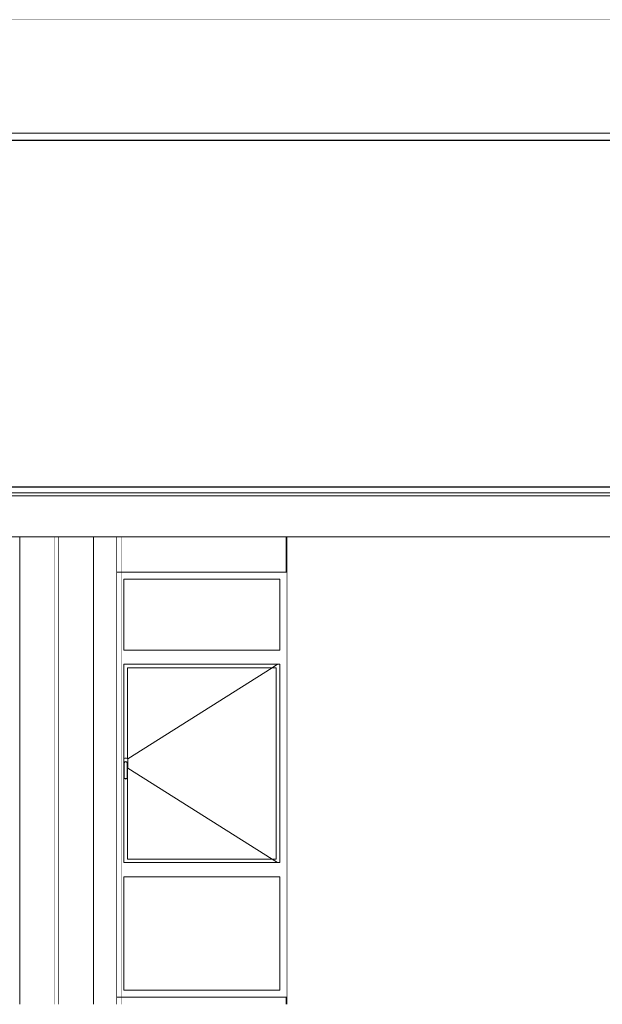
# Model space of a CAD drawing. Header units: millimetres. Extents: x -30280 to 107222, y -17460 to 4378.
# Tile 93 of 125: x 44791 to 48905, y -17110 to -10160. Entities that reach past the tile are written whole.
import ezdxf

# ---------------------------------------------------------------- set-up
doc = ezdxf.new("R2010")
doc.units = ezdxf.units.MM
doc.header["$MEASUREMENT"] = 0
doc.linetypes.add('Wipeout_Contour', pattern=[1000, 0, -1000])
for name, color, linetype in [('07_CR_Cel Ras pladur', 7, 'Continuous'), ('09_EI_Mobiliari general', 7, 'Continuous'), ('10_ESTR_Fotjats', 7, 'Continuous'), ('12_FAÇ_Façana', 7, 'Continuous'), ('14_PAV_Paviment existent', 7, 'Continuous'), ('Nuevo_07_CR_Cel Ras armstrong', 7, 'Continuous'), ('Nuevo_08_E_Envans secs', 7, 'Continuous'), ('Ventanas Archicad', 7, 'Continuous')]:
    doc.layers.add(name, color=color, linetype=linetype)
doc.layers.add('07_CR_Cel Ras pladur_Pluma_Nº__102', color=7, linetype='Continuous', lineweight=5, true_color=0xcccccc)
doc.layers.add('Ventanas Archicad_Pluma_Nº__3', color=7, linetype='Continuous', lineweight=5, true_color=0xa4a4a4)
for name, color, linetype, lineweight in [('09_EI_Mobiliari general_Pluma_Nº__88', 7, 'Continuous', 5), ('10_ESTR_Fotjats_Pluma_Nº__1', 7, 'Continuous', 5), ('12_FAÇ_Façana_Pluma_Nº__47', 7, 'Continuous', 20), ('14_PAV_Paviment existent_Pluma_Nº__29', 7, 'Continuous', 20), ('Nuevo_07_CR_Cel Ras armstrong_Pluma_Nº__1', 7, 'Continuous', 5), ('Ventanas Archicad_Pluma_Nº__47', 7, 'Continuous', 20)]:
    doc.layers.add(name, color=color, linetype=linetype, lineweight=lineweight)

# ---------------------------------------------------------------- blocks, each defined once
blk = doc.blocks.new('Elem Sección_38_1', base_point=(57674.8, -13460))
at = {"color": 254, "linetype": 'Wipeout_Contour', "lineweight": 0, "ltscale": 191923.274227}
blk.add_wipeout([(45477.4, -13810), (45312.6, -13810), (45312.6, -17110), (45477.4, -17110)], dxfattribs=at).dxf.layer = '09_EI_Mobiliari general'
at = {"layer": '09_EI_Mobiliari general_Pluma_Nº__88', "color": 7, "linetype": 'Continuous', "lineweight": 5}
blk.add_line((45477.4, -17110), (45477.4, -13810), dxfattribs=at)
blk = doc.blocks.new('Elem Sección_43_1', base_point=(57674.8, -13460))
at = {"color": 254, "linetype": 'Wipeout_Contour', "lineweight": 0, "ltscale": 190112.145588}
blk.add_wipeout([(44791.2, -13810), (44791.2, -17110), (45041.2, -17110), (45041.2, -13810)], dxfattribs=at).dxf.layer = '09_EI_Mobiliari general'
at = {"layer": '09_EI_Mobiliari general_Pluma_Nº__88', "color": 7, "linetype": 'Continuous', "lineweight": 5}
for p, q in [((44791.2, -17110), (44791.2, -13810)), ((45041.2, -17110), (45041.2, -13810))]:
    blk.add_line(p, q, dxfattribs=at)
blk = doc.blocks.new('Elem Sección_44_1', base_point=(57674.8, -13460))
at = {"color": 254, "linetype": 'Wipeout_Contour', "lineweight": 0, "ltscale": 191138.564285}
blk.add_wipeout([(45062.6, -13810), (45062.6, -17110), (45312.6, -17110), (45312.6, -13810)], dxfattribs=at).dxf.layer = '09_EI_Mobiliari general'
at = {"layer": '09_EI_Mobiliari general_Pluma_Nº__88', "color": 7, "linetype": 'Continuous', "lineweight": 5}
for p, q in [((45062.6, -17110), (45062.6, -13810)), ((45312.6, -17110), (45312.6, -13810))]:
    blk.add_line(p, q, dxfattribs=at)
blk = doc.blocks.new('Elem Sección_53_1', base_point=(57674.8, -13460))
at = {"color": 254, "linetype": 'Wipeout_Contour', "lineweight": 0, "ltscale": 194843.28144}
blk.add_wipeout([(46672.4, -13810), (46672.4, -14060), (46677.4, -14060), (46677.4, -13810)], dxfattribs=at).dxf.layer = '12_FAÇ_Façana'
at = {"color": 254, "linetype": 'Wipeout_Contour', "lineweight": 0, "ltscale": 198814.206511}
blk.add_wipeout([(46672.4, -17110), (46677.4, -17110), (46677.4, -17060), (46672.4, -17060)], dxfattribs=at).dxf.layer = '12_FAÇ_Façana'
blk = doc.blocks.new('Elem Sección_64_1', base_point=(57674.8, -13460))
at = {"color": 254, "linetype": 'Wipeout_Contour', "lineweight": 0, "ltscale": 203539.322791}
blk.add_wipeout([(46677.4, -17110), (50224.4, -17110), (50224.4, -13810), (46677.4, -13810)], dxfattribs=at).dxf.layer = '12_FAÇ_Façana'
at = {"layer": '12_FAÇ_Façana_Pluma_Nº__47', "color": 7, "linetype": 'Continuous', "lineweight": 20}
blk.add_line((46677.4, -13810), (46677.4, -17110), dxfattribs=at)
blk = doc.blocks.new('Elem Sección_67_1', base_point=(57674.8, -13460))
at = {"color": 254, "linetype": 'Wipeout_Contour', "lineweight": 0, "ltscale": 188936.185147}
blk.add_wipeout([(44583.7, -17110), (44626.4, -17110), (44626.4, -13810), (44583.7, -13810)], dxfattribs=at).dxf.layer = '12_FAÇ_Façana'
at = {"color": 254, "linetype": 'Wipeout_Contour', "lineweight": 0, "ltscale": 190625.202927}
blk.add_wipeout([(45041.2, -13810), (45041.2, -17110), (45062.6, -17110), (45062.6, -13810)], dxfattribs=at).dxf.layer = '12_FAÇ_Façana'
at = {"color": 254, "linetype": 'Wipeout_Contour', "lineweight": 0, "ltscale": 192303.827869}
blk.add_wipeout([(45513.7, -13810), (45477.4, -13810), (45477.4, -17110), (45513.7, -17110)], dxfattribs=at).dxf.layer = '12_FAÇ_Façana'
at = {"layer": '12_FAÇ_Façana_Pluma_Nº__47', "color": 7, "linetype": 'Continuous', "lineweight": 20}
for p, q in [((45513.7, -13810), (45513.7, -14060)), ((44583.7, -14060), (44583.7, -17060)), ((45513.7, -14060), (45513.7, -17060)), ((45513.7, -17060), (45513.7, -17110))]:
    blk.add_line(p, q, dxfattribs=at)
blk = doc.blocks.new('Elem Sección_69_1', base_point=(57674.8, -13460))
at = {"color": 254, "linetype": 'Wipeout_Contour', "lineweight": 0, "ltscale": 192615.498698}
blk.add_wipeout([(46672.4, -13810), (45513.7, -13810), (45513.7, -14060), (46672.4, -14060)], dxfattribs=at).dxf.layer = '12_FAÇ_Façana'
at = {"color": 254, "linetype": 'Wipeout_Contour', "lineweight": 0, "ltscale": 196631.926712}
blk.add_wipeout([(45513.7, -17110), (46672.4, -17110), (46672.4, -17060), (45513.7, -17060)], dxfattribs=at).dxf.layer = '12_FAÇ_Façana'
at = {"layer": '12_FAÇ_Façana_Pluma_Nº__47', "color": 7, "linetype": 'Continuous', "lineweight": 20}
for p, q in [((46672.4, -13810), (46672.4, -14060)), ((46672.4, -17060), (46672.4, -17110))]:
    blk.add_line(p, q, dxfattribs=at)
blk = doc.blocks.new('Elem Sección_70_1', base_point=(57674.8, -13460))
at = {"color": 254, "linetype": 'Wipeout_Contour', "lineweight": 0, "ltscale": 577103.111518}
blk.add_wipeout([(45527.4, -14110), (45513.7, -14110), (45513.7, -17010), (45527.4, -17010), (45527.4, -16210), (45527.4, -16110), (45527.4, -15515.5), (45526.4, -15514), (45526.4, -15410), (45527.4, -15406.2), (45527.4, -14710), (45527.4, -14610)], dxfattribs=at).dxf.layer = 'Ventanas Archicad'
at = {"color": 254, "linetype": 'Wipeout_Contour', "lineweight": 0, "ltscale": 393246.384324}
blk.add_wipeout([(46627.4, -14710), (46627.4, -16110), (46627.4, -16210), (46627.4, -17010), (46677.4, -17010), (46677.4, -14110), (46627.4, -14110), (46627.4, -14610)], dxfattribs=at).dxf.layer = 'Ventanas Archicad'
at = {"color": 254, "linetype": 'Wipeout_Contour', "lineweight": 0, "ltscale": 289178.664269}
blk.add_wipeout([(45513.7, -14060), (45513.7, -14110), (45527.4, -14110), (46627.4, -14110), (46677.4, -14110), (46677.4, -14060)], dxfattribs=at).dxf.layer = 'Ventanas Archicad'
at = {"color": 254, "linetype": 'Wipeout_Contour', "lineweight": 0, "ltscale": 193414.445413}
blk.add_wipeout([(45527.4, -14610), (45527.4, -14710), (46627.4, -14710), (46627.4, -14610)], dxfattribs=at).dxf.layer = 'Ventanas Archicad'
at = {"color": 254, "linetype": 'Wipeout_Contour', "lineweight": 0, "ltscale": 817294.422536}
blk.add_wipeout([(45528.9, -15374.3), (45527.4, -15375.8), (45527.4, -15406.2), (45528.2, -15403.2), (45533.1, -15398.3), (45539.9, -15396.5), (45546.6, -15398.3), (45551.6, -15403.2), (45553.4, -15410), (45553.4, -15443.1), (45554.6, -15442), (45555.9, -15437), (45555.9, -15383), (45554.6, -15378), (45550.9, -15374.3), (45545.9, -15373), (45533.9, -15373)], dxfattribs=at).dxf.layer = 'Ventanas Archicad'
at = {"color": 254, "linetype": 'Wipeout_Contour', "lineweight": 0, "ltscale": 192423.508518}
blk.add_wipeout([(45528.4, -15517), (45539.9, -15520), (45539.9, -15516.9), (45530.3, -15514.4)], dxfattribs=at).dxf.layer = 'Ventanas Archicad'
at = {"color": 254, "linetype": 'Wipeout_Contour', "lineweight": 0, "ltscale": 195317.462794}
blk.add_wipeout([(45527.4, -16110), (45527.4, -16210), (46627.4, -16210), (46627.4, -16110)], dxfattribs=at).dxf.layer = 'Ventanas Archicad'
at = {"color": 254, "linetype": 'Wipeout_Contour', "lineweight": 0, "ltscale": 294806.029886}
blk.add_wipeout([(45513.7, -17010), (45513.7, -17060), (46677.4, -17060), (46677.4, -17010), (46627.4, -17010), (45527.4, -17010)], dxfattribs=at).dxf.layer = 'Ventanas Archicad'
at = {"layer": 'Ventanas Archicad_Pluma_Nº__3', "color": 253, "linetype": 'Continuous', "lineweight": 5, "true_color": 0xa4a4a4}
for p, q in [((46677.4, -14060), (46672.4, -14060)), ((46672.4, -17060), (46677.4, -17060))]:
    blk.add_line(p, q, dxfattribs=at)
at = {"layer": 'Ventanas Archicad_Pluma_Nº__47', "color": 7, "linetype": 'Continuous', "lineweight": 20}
for p, q in [((45513.7, -14060), (45477.4, -14060)), ((46672.4, -14060), (45513.7, -14060)), ((45513.7, -17060), (45477.4, -17060)), ((46672.4, -17060), (45513.7, -17060))]:
    blk.add_line(p, q, dxfattribs=at)
at = {"color": 254, "linetype": 'Wipeout_Contour', "lineweight": 0, "ltscale": 193056.239393}
blk.add_wipeout([(45527.4, -14610), (46627.4, -14610), (46627.4, -14110), (45527.4, -14110)], dxfattribs=at).dxf.layer = 'Ventanas Archicad'
at = {"color": 254, "linetype": 'Wipeout_Contour', "lineweight": 0, "ltscale": 196400.693107}
blk.add_wipeout([(46602.4, -14735), (46602.4, -16085), (46627.4, -16085), (46627.4, -14735)], dxfattribs=at).dxf.layer = 'Ventanas Archicad'
at = {"color": 254, "linetype": 'Wipeout_Contour', "lineweight": 0, "ltscale": 192463.831239}
blk.add_wipeout([(45539.9, -15520), (45551.4, -15517), (45549.5, -15514.4), (45539.9, -15516.9)], dxfattribs=at).dxf.layer = 'Ventanas Archicad'
at = {"color": 254, "linetype": 'Wipeout_Contour', "lineweight": 0, "ltscale": 195926.295715}
blk.add_wipeout([(45527.4, -17010), (46627.4, -17010), (46627.4, -16210), (45527.4, -16210)], dxfattribs=at).dxf.layer = 'Ventanas Archicad'
at = {"layer": 'Ventanas Archicad_Pluma_Nº__3', "color": 253, "linetype": 'Continuous', "lineweight": 5, "true_color": 0xa4a4a4}
for p, q in [((45527.4, -14610), (45527.4, -14110)), ((45527.4, -14110), (46627.4, -14110)), ((46627.4, -14110), (46627.4, -14610)), ((46627.4, -14610), (45527.4, -14610)), ((45527.4, -17010), (45527.4, -16210)), ((45527.4, -16210), (46627.4, -16210)), ((46627.4, -16210), (46627.4, -17010)), ((46627.4, -17010), (45527.4, -17010))]:
    blk.add_line(p, q, dxfattribs=at)
at = {"color": 254, "linetype": 'Wipeout_Contour', "lineweight": 0, "ltscale": 192397.389317}
blk.add_wipeout([(45526.4, -15514), (45528.4, -15517), (45530.3, -15514.4), (45529.4, -15513.1)], dxfattribs=at).dxf.layer = 'Ventanas Archicad'
at = {"color": 254, "linetype": 'Wipeout_Contour', "lineweight": 0, "ltscale": 192483.398957}
blk.add_wipeout([(45551.4, -15517), (45553.4, -15514), (45550.4, -15513.1), (45549.5, -15514.4)], dxfattribs=at).dxf.layer = 'Ventanas Archicad'
at = {"color": 254, "linetype": 'Wipeout_Contour', "lineweight": 0, "ltscale": 192327.245144}
blk.add_wipeout([(45526.4, -15410), (45526.4, -15514), (45529.4, -15513.1), (45529.4, -15410.4)], dxfattribs=at).dxf.layer = 'Ventanas Archicad'
at = {"color": 254, "linetype": 'Wipeout_Contour', "lineweight": 0, "ltscale": 192418.14849}
blk.add_wipeout([(45553.4, -15514), (45553.4, -15410), (45550.4, -15410.4), (45550.4, -15513.1)], dxfattribs=at).dxf.layer = 'Ventanas Archicad'
at = {"color": 254, "linetype": 'Wipeout_Contour', "lineweight": 0, "ltscale": 192259.940796}
blk.add_wipeout([(45528.2, -15403.2), (45526.4, -15410), (45529.4, -15410.4), (45530.9, -15404.8)], dxfattribs=at).dxf.layer = 'Ventanas Archicad'
at = {"color": 254, "linetype": 'Wipeout_Contour', "lineweight": 0, "ltscale": 192344.742749}
blk.add_wipeout([(45553.4, -15410), (45551.6, -15403.2), (45548.9, -15404.8), (45550.4, -15410.4)], dxfattribs=at).dxf.layer = 'Ventanas Archicad'
at = {"color": 254, "linetype": 'Wipeout_Contour', "lineweight": 0, "ltscale": 192264.503084}
blk.add_wipeout([(45533.1, -15398.3), (45528.2, -15403.2), (45530.9, -15404.8), (45534.7, -15401)], dxfattribs=at).dxf.layer = 'Ventanas Archicad'
at = {"color": 254, "linetype": 'Wipeout_Contour', "lineweight": 0, "ltscale": 192326.673688}
blk.add_wipeout([(45551.6, -15403.2), (45546.6, -15398.3), (45545.1, -15401), (45548.9, -15404.8)], dxfattribs=at).dxf.layer = 'Ventanas Archicad'
at = {"color": 254, "linetype": 'Wipeout_Contour', "lineweight": 0, "ltscale": 192280.198867}
blk.add_wipeout([(45539.9, -15396.5), (45533.1, -15398.3), (45534.7, -15401), (45539.9, -15399.6)], dxfattribs=at).dxf.layer = 'Ventanas Archicad'
at = {"color": 254, "linetype": 'Wipeout_Contour', "lineweight": 0, "ltscale": 192303.269805}
blk.add_wipeout([(45546.6, -15398.3), (45539.9, -15396.5), (45539.9, -15399.6), (45545.1, -15401)], dxfattribs=at).dxf.layer = 'Ventanas Archicad'
at = {"color": 254, "linetype": 'Wipeout_Contour', "lineweight": 0, "ltscale": 577073.319354}
blk.add_wipeout([(45530.3, -15514.4), (45539.9, -15516.9), (45549.5, -15514.4), (45550.4, -15513.1), (45550.4, -15410.4), (45548.9, -15404.8), (45545.1, -15401), (45539.9, -15399.6), (45534.7, -15401), (45530.9, -15404.8), (45529.4, -15410.4), (45529.4, -15513.1)], dxfattribs=at).dxf.layer = 'Ventanas Archicad'
at = {"color": 254, "linetype": 'Wipeout_Contour', "lineweight": 0, "ltscale": 384120.041261}
blk.add_wipeout([(45552.4, -14735), (45527.4, -14735), (45527.4, -15375.8), (45528.9, -15374.3), (45533.9, -15373), (45545.9, -15373), (45550.9, -15374.3), (45552.4, -15375.8)], dxfattribs=at).dxf.layer = 'Ventanas Archicad'
at = {"color": 254, "linetype": 'Wipeout_Contour', "lineweight": 0, "ltscale": 337148.208622}
blk.add_wipeout([(45527.4, -15515.5), (45527.4, -16085), (45552.4, -16085), (45552.4, -15515.5), (45551.4, -15517), (45539.9, -15520), (45528.4, -15517)], dxfattribs=at).dxf.layer = 'Ventanas Archicad'
at = {"color": 254, "linetype": 'Wipeout_Contour', "lineweight": 0, "ltscale": 290243.320685}
blk.add_wipeout([(45527.4, -14710), (45527.4, -14735), (45552.4, -14735), (46602.4, -14735), (46627.4, -14735), (46627.4, -14710)], dxfattribs=at).dxf.layer = 'Ventanas Archicad'
at = {"color": 254, "linetype": 'Wipeout_Contour', "lineweight": 0, "ltscale": 292843.519076}
blk.add_wipeout([(45527.4, -16085), (45527.4, -16110), (46627.4, -16110), (46627.4, -16085), (46602.4, -16085), (45552.4, -16085)], dxfattribs=at).dxf.layer = 'Ventanas Archicad'
at = {"color": 254, "linetype": 'Wipeout_Contour', "lineweight": 0, "ltscale": 579152.032096}
blk.add_wipeout([(45552.4, -15375.8), (45554.6, -15378), (45555.9, -15383), (45555.9, -15437), (45554.6, -15442), (45553.4, -15443.1), (45553.4, -15514), (45552.4, -15515.5), (45552.4, -16085), (46602.4, -16085), (46602.4, -14735), (45552.4, -14735)], dxfattribs=at).dxf.layer = 'Ventanas Archicad'
at = {"layer": 'Ventanas Archicad_Pluma_Nº__3', "color": 253, "linetype": 'Continuous', "lineweight": 5, "true_color": 0xa4a4a4}
for p, q in [((45527.4, -15406.2), (45527.4, -14710)), ((45527.4, -14710), (46627.4, -14710)), ((46612.7, -14710), (46573.1, -14735)), ((46627.4, -14710), (46627.4, -16110)), ((45552.4, -15375.8), (45552.4, -14735)), ((45552.4, -14735), (46602.4, -14735)), ((46573.1, -14735), (45554, -15377.4)), ((46602.4, -14735), (46602.4, -16085)), ((45526.4, -15410), (45528.2, -15403.2)), ((45526.4, -15514), (45526.4, -15410)), ((45528.9, -15374.3), (45527.4, -15375.8)), ((45528.2, -15403.2), (45533.1, -15398.3)), ((45533.9, -15373), (45528.9, -15374.3)), ((45529.4, -15410.4), (45530.9, -15404.8)), ((45529.4, -15513.1), (45529.4, -15410.4)), ((45530.9, -15404.8), (45534.7, -15401)), ((45533.1, -15398.3), (45539.9, -15396.5)), ((45545.9, -15373), (45533.9, -15373)), ((45534.7, -15401), (45539.9, -15399.6)), ((45539.9, -15396.5), (45546.6, -15398.3)), ((45539.9, -15399.6), (45545.1, -15401)), ((45545.1, -15401), (45548.9, -15404.8)), ((45550.9, -15374.3), (45545.9, -15373)), ((45546.6, -15398.3), (45551.6, -15403.2)), ((45548.9, -15404.8), (45550.4, -15410.4)), ((45550.4, -15410.4), (45550.4, -15513.1)), ((45554.6, -15378), (45550.9, -15374.3)), ((45551.6, -15403.2), (45553.4, -15410)), ((45553.4, -15410), (45553.4, -15514)), ((45555.9, -15383), (45554.6, -15378)), ((45555.9, -15437), (45555.9, -15383)), ((45553.4, -15443.1), (45554.6, -15442)), ((46573.1, -16085), (45554, -15442.5)), ((45554.6, -15442), (45555.9, -15437)), ((45528.4, -15517), (45526.4, -15514)), ((45527.4, -16110), (45527.4, -15515.5)), ((45539.9, -15520), (45528.4, -15517)), ((45530.3, -15514.4), (45529.4, -15513.1)), ((45539.9, -15516.9), (45530.3, -15514.4)), ((45549.5, -15514.4), (45539.9, -15516.9)), ((45551.4, -15517), (45539.9, -15520)), ((45550.4, -15513.1), (45549.5, -15514.4)), ((45553.4, -15514), (45551.4, -15517)), ((45552.4, -16085), (45552.4, -15515.5)), ((46627.4, -16110), (45527.4, -16110)), ((46602.4, -16085), (45552.4, -16085)), ((46612.7, -16110), (46573.1, -16085))]:
    blk.add_line(p, q, dxfattribs=at)
blk = doc.blocks.new('Elem Sección_100_1', base_point=(57674.8, -13460))
at = {"layer": '10_ESTR_Fotjats_Pluma_Nº__1', "color": 7, "linetype": 'Continuous', "lineweight": 5}
for p, q in [((65583.6, -13500), (32829.8, -13500)), ((65583.6, -13520), (32829.8, -13520)), ((65583.6, -13810), (32829.8, -13810))]:
    blk.add_line(p, q, dxfattribs=at)
blk = doc.blocks.new('Elem Sección_101_1', base_point=(57674.8, -13460))
at = {"layer": '10_ESTR_Fotjats_Pluma_Nº__1', "color": 7, "linetype": 'Continuous', "lineweight": 5}
blk.add_line((65583.6, -10160), (32829.8, -10160), dxfattribs=at)
blk = doc.blocks.new('Elem Sección_112_1', base_point=(57674.8, -13460))
at = {"color": 254, "linetype": 'Wipeout_Contour', "lineweight": 0, "ltscale": 183431.37963}
blk.add_wipeout([(38901.2, -10160), (38901.2, -10960), (50306.9, -10960), (50306.9, -10160)], dxfattribs=at).dxf.layer = 'Nuevo_08_E_Envans secs'
at = {"color": 254, "linetype": 'Wipeout_Contour', "lineweight": 0, "ltscale": 360030.849684}
blk.add_wipeout([(38901.2, -13458), (39056.8, -13458), (39056.8, -11360), (44738.2, -11360), (44738.2, -13458), (50306.9, -13458), (50306.9, -11013), (38901.2, -11013)], dxfattribs=at).dxf.layer = 'Nuevo_08_E_Envans secs'
blk = doc.blocks.new('Elem Sección_156_1', base_point=(57674.8, -13460))
at = {"layer": '14_PAV_Paviment existent_Pluma_Nº__29', "color": 7, "linetype": 'Continuous', "lineweight": 20}
for p, q in [((64353.7, -13458), (32829.8, -13458)), ((64353.7, -13460), (32829.8, -13460))]:
    blk.add_line(p, q, dxfattribs=at)
blk = doc.blocks.new('Elem Sección_213_1', base_point=(57674.8, -13460))
at = {"color": 254, "linetype": 'Wipeout_Contour', "lineweight": 0, "ltscale": 211179.636495}
blk.add_wipeout([(37505.1, -11010), (37505.1, -11013), (65583.6, -11013), (65583.6, -11010)], dxfattribs=at).dxf.layer = '07_CR_Cel Ras pladur'
at = {"layer": '07_CR_Cel Ras pladur_Pluma_Nº__102', "color": 254, "linetype": 'Continuous', "lineweight": 5, "true_color": 0xcccccc}
blk.add_line((37505.1, -11013), (65583.6, -11013), dxfattribs=at)
blk = doc.blocks.new('Elem Sección_226_1', base_point=(57674.8, -13460))
at = {"layer": 'Nuevo_07_CR_Cel Ras armstrong_Pluma_Nº__1', "color": 7, "linetype": 'Continuous', "lineweight": 5}
for p, q in [((45305.1, -10960), (44705.1, -10960)), ((45305.1, -11010), (44705.1, -11010))]:
    blk.add_line(p, q, dxfattribs=at)
blk = doc.blocks.new('Elem Sección_227_1', base_point=(57674.8, -13460))
at = {"layer": 'Nuevo_07_CR_Cel Ras armstrong_Pluma_Nº__1', "color": 7, "linetype": 'Continuous', "lineweight": 5}
for p, q in [((45905.1, -10960), (45305.1, -10960)), ((45905.1, -11010), (45305.1, -11010))]:
    blk.add_line(p, q, dxfattribs=at)
blk = doc.blocks.new('Elem Sección_228_1', base_point=(57674.8, -13460))
at = {"layer": 'Nuevo_07_CR_Cel Ras armstrong_Pluma_Nº__1', "color": 7, "linetype": 'Continuous', "lineweight": 5}
for p, q in [((46505.1, -10960), (45905.1, -10960)), ((46505.1, -11010), (45905.1, -11010))]:
    blk.add_line(p, q, dxfattribs=at)
blk = doc.blocks.new('Elem Sección_229_1', base_point=(57674.8, -13460))
at = {"layer": 'Nuevo_07_CR_Cel Ras armstrong_Pluma_Nº__1', "color": 7, "linetype": 'Continuous', "lineweight": 5}
for p, q in [((47105.1, -10960), (46505.1, -10960)), ((47105.1, -11010), (46505.1, -11010))]:
    blk.add_line(p, q, dxfattribs=at)
blk = doc.blocks.new('Elem Sección_230_1', base_point=(57674.8, -13460))
at = {"layer": 'Nuevo_07_CR_Cel Ras armstrong_Pluma_Nº__1', "color": 7, "linetype": 'Continuous', "lineweight": 5}
for p, q in [((47705.1, -10960), (47105.1, -10960)), ((47705.1, -11010), (47105.1, -11010))]:
    blk.add_line(p, q, dxfattribs=at)
blk = doc.blocks.new('Elem Sección_231_1', base_point=(57674.8, -13460))
at = {"layer": 'Nuevo_07_CR_Cel Ras armstrong_Pluma_Nº__1', "color": 7, "linetype": 'Continuous', "lineweight": 5}
for p, q in [((48305.1, -10960), (47705.1, -10960)), ((48305.1, -11010), (47705.1, -11010))]:
    blk.add_line(p, q, dxfattribs=at)
blk = doc.blocks.new('Elem Sección_232_1', base_point=(57674.8, -13460))
at = {"layer": 'Nuevo_07_CR_Cel Ras armstrong_Pluma_Nº__1', "color": 7, "linetype": 'Continuous', "lineweight": 5}
for p, q in [((48905.1, -10960), (48305.1, -10960)), ((48905.1, -11010), (48305.1, -11010))]:
    blk.add_line(p, q, dxfattribs=at)
blk = doc.blocks.new('Elem Sección_233_1', base_point=(57674.8, -13460))
at = {"layer": 'Nuevo_07_CR_Cel Ras armstrong_Pluma_Nº__1', "color": 7, "linetype": 'Continuous', "lineweight": 5}
for p, q in [((49505.1, -10960), (48905.1, -10960)), ((49505.1, -11010), (48905.1, -11010))]:
    blk.add_line(p, q, dxfattribs=at)

msp = doc.modelspace()

# ---------------------------------------------------------------- block references
at = {"layer": '09_EI_Mobiliari general', "lineweight": 0}
for name in ['Elem Sección_43_1', 'Elem Sección_38_1']:
    msp.add_blockref(name, (57674.8, -13460), dxfattribs=at)
at = {"layer": '10_ESTR_Fotjats', "lineweight": 0}
msp.add_blockref('Elem Sección_101_1', (57674.8, -13460), dxfattribs=at)
at = {"layer": '12_FAÇ_Façana', "lineweight": 0}
msp.add_blockref('Elem Sección_53_1', (57674.8, -13460), dxfattribs=at)

# ---------------------------------------------------------------- next in the draw order: block references
at = {"layer": '09_EI_Mobiliari general', "lineweight": 0}
msp.add_blockref('Elem Sección_44_1', (57674.8, -13460), dxfattribs=at)
at = {"layer": '12_FAÇ_Façana', "lineweight": 0}
msp.add_blockref('Elem Sección_64_1', (57674.8, -13460), dxfattribs=at)

# ---------------------------------------------------------------- next in the draw order: block references
msp.add_blockref('Elem Sección_67_1', (57674.8, -13460), dxfattribs=at)

# ---------------------------------------------------------------- next in the draw order: block references
msp.add_blockref('Elem Sección_69_1', (57674.8, -13460), dxfattribs=at)

# ---------------------------------------------------------------- next in the draw order: block references
at = {"layer": '10_ESTR_Fotjats', "lineweight": 0}
msp.add_blockref('Elem Sección_100_1', (57674.8, -13460), dxfattribs=at)
at = {"layer": 'Ventanas Archicad', "lineweight": 0}
msp.add_blockref('Elem Sección_70_1', (57674.8, -13460), dxfattribs=at)

# ---------------------------------------------------------------- next in the draw order: block references
at = {"layer": 'Nuevo_08_E_Envans secs', "lineweight": 0}
msp.add_blockref('Elem Sección_112_1', (57674.8, -13460), dxfattribs=at)

# ---------------------------------------------------------------- next in the draw order: block references
at = {"layer": '07_CR_Cel Ras pladur', "lineweight": 0}
msp.add_blockref('Elem Sección_213_1', (57674.8, -13460), dxfattribs=at)
at = {"layer": '14_PAV_Paviment existent', "lineweight": 0}
msp.add_blockref('Elem Sección_156_1', (57674.8, -13460), dxfattribs=at)

# ---------------------------------------------------------------- next in the draw order: block references
at = {"layer": 'Nuevo_07_CR_Cel Ras armstrong', "lineweight": 0}
for name in ['Elem Sección_226_1', 'Elem Sección_227_1', 'Elem Sección_228_1', 'Elem Sección_229_1', 'Elem Sección_230_1', 'Elem Sección_231_1', 'Elem Sección_232_1', 'Elem Sección_233_1']:
    msp.add_blockref(name, (57674.8, -13460), dxfattribs=at)

doc.saveas('drawing.dxf')
